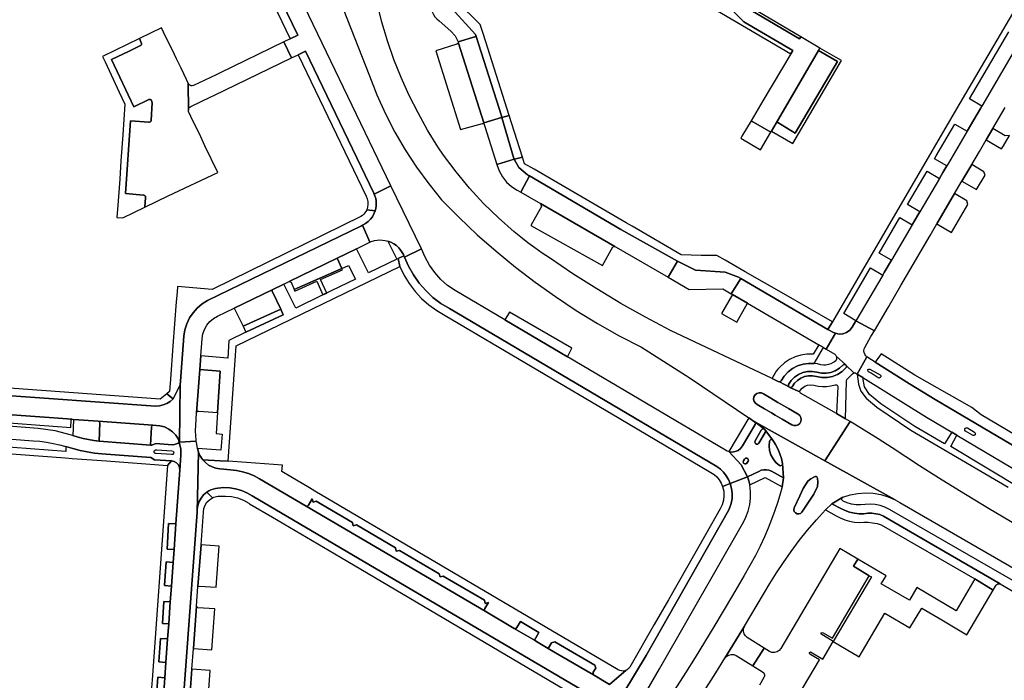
# Model space of a CAD drawing. Header units: metres. Extents: x 127325 to 135234, y 401140 to 409815.
# Tile 60 of 125: x 129772 to 130011, y 406998 to 407159. Entities that reach past the tile are written whole.
import ezdxf

# ---------------------------------------------------------------- set-up
doc = ezdxf.new("R2010")
doc.units = ezdxf.units.M
doc.layers.add('wegvakonderdelen', color=7, linetype='Continuous')

msp = doc.modelspace()

# ---------------------------------------------------------------- linework, layer by layer
at = {"layer": 'wegvakonderdelen'}
for points in [[(129947.59, 407158.2), (129945.07, 407160.67), (129936.41, 407165.52), (129935.85, 407165.93), (129935.36, 407166.42), (129934.95, 407166.98), (129934.63, 407167.6), (129934.41, 407168.26), (129922.98, 407204.48), (129921.6, 407203.89), (129931.46, 407172.58), (129926.95, 407171.11), (129927.31, 407169.98), (129927.65, 407168.92), (129958.99, 407150.46), (129959.46, 407151.25), (129947.59, 407158.2)], [(129819.62, 407193.1), (129819.46, 407193.27), (129819.24, 407193.35), (129818.93, 407193.3), (129817.47, 407192.6), (129818.42, 407190.71), (129821.64, 407186.66), (129822.93, 407183.97), (129837.32, 407154.07), (129839.13, 407154.94), (129824.73, 407184.77), (129819.62, 407193.1)], [(129837.32, 407154.07), (129835.77, 407153.32), (129837.64, 407149.43), (129839.2, 407150.18), (129841.01, 407151.05), (129857.66, 407116.55), (129857.74, 407116.35), (129861.8, 407118.37), (129845.11, 407152.98), (129828.85, 407186.72), (129824.73, 407184.77), (129839.13, 407154.94), (129837.32, 407154.07)], [(129875.45, 407164.17), (129875.39, 407164.15), (129871.09, 407162.66), (129871.52, 407161.29), (129871.78, 407160.63), (129872.11, 407160.01), (129872.5, 407159.43), (129872.96, 407158.89), (129873.48, 407158.41), (129876.36, 407155.91), (129877.39, 407154.76), (129877.94, 407153.68), (129878.1, 407153.37), (129882.45, 407154.62), (129882.5, 407154.64), (129882.35, 407155.1), (129876.63, 407161.42), (129875.48, 407164.1), (129875.45, 407164.17)], [(129949.28, 407161.03), (129947.89, 407161.86), (129945.07, 407160.67), (129947.59, 407158.2), (129959.46, 407151.25), (129958.99, 407150.46), (129952.21, 407139), (129949.34, 407134.15), (129954.11, 407131.37), (129954.28, 407131.66), (129955.41, 407133.6), (129965.71, 407151.21), (129966.07, 407151.81), (129961.42, 407154.57), (129961.11, 407154.06), (129949.28, 407161.03)], [(129949.59, 407161.55), (129949.28, 407161.03), (129961.11, 407154.06), (129961.42, 407154.57), (129949.59, 407161.55)], [(129810.76, 407146.94), (129809.68, 407149.18), (129809.16, 407150.26), (129806.54, 407155.67), (129806.01, 407156.76), (129800.63, 407154.12), (129801.13, 407152.97), (129801.17, 407152.84), (129801.16, 407152.71), (129801.11, 407152.59), (129801.03, 407152.48), (129800.92, 407152.41), (129798.17, 407151.1), (129793.83, 407149.03), (129799.26, 407137.56), (129802.95, 407139.31), (129803.09, 407139.35), (129803.23, 407139.35), (129803.37, 407139.3), (129803.48, 407139.21), (129803.56, 407139.09), (129803.76, 407138.54), (129803.5, 407134.28), (129803.47, 407134.13), (129803.39, 407134), (129803.27, 407133.89), (129803.12, 407133.83), (129802.97, 407133.82), (129798.52, 407134.13), (129797.23, 407116.45), (129801.68, 407116.08), (129801.84, 407116.04), (129801.98, 407115.95), (129802.09, 407115.83), (129802.15, 407115.67), (129802.16, 407115.51), (129801.95, 407113.14), (129807.67, 407115.93), (129819.72, 407121.58), (129816.57, 407128.08), (129815.54, 407130.23), (129813.12, 407135.22), (129812.63, 407136.27), (129812.6, 407136.36), (129812.57, 407136.46), (129812.55, 407136.55), (129812.54, 407136.65), (129812.54, 407136.75), (129812.51, 407143.27), (129812.08, 407144.18), (129810.76, 407146.94)], [(129802.16, 407115.51), (129802.15, 407115.67), (129802.09, 407115.83), (129801.98, 407115.95), (129801.84, 407116.04), (129801.68, 407116.08), (129797.23, 407116.45), (129798.52, 407134.13), (129802.97, 407133.82), (129803.12, 407133.83), (129803.27, 407133.89), (129803.39, 407134), (129803.47, 407134.13), (129803.5, 407134.28), (129803.76, 407138.54), (129803.56, 407139.09), (129803.48, 407139.21), (129803.37, 407139.3), (129803.23, 407139.35), (129803.09, 407139.35), (129802.95, 407139.31), (129799.26, 407137.56), (129793.83, 407149.03), (129798.17, 407151.1), (129800.92, 407152.41), (129801.03, 407152.48), (129801.11, 407152.59), (129801.16, 407152.71), (129801.17, 407152.84), (129801.13, 407152.97), (129800.63, 407154.12), (129791.65, 407149.8), (129792.33, 407148.46), (129795.76, 407141.09), (129797.14, 407138.2), (129796.62, 407130.73), (129796.16, 407124.42), (129795.85, 407119.97), (129795.37, 407113.64), (129795.15, 407110.66), (129796.65, 407110.56), (129801.95, 407113.14), (129802.16, 407115.51)], [(129882.5, 407154.64), (129882.45, 407154.62), (129878.1, 407153.37), (129878.21, 407153.02), (129884.34, 407133.65), (129888.67, 407134.92), (129888.77, 407134.95), (129888.65, 407135.39), (129882.5, 407154.64)], [(129837.64, 407149.43), (129835.77, 407153.32), (129820.12, 407145.75), (129819.31, 407145.35), (129813.82, 407142.7), (129813.51, 407142.64), (129813.2, 407142.68), (129812.91, 407142.8), (129812.68, 407143.01), (129812.51, 407143.27), (129812.54, 407136.75), (129812.58, 407136.96), (129812.65, 407137.17), (129812.78, 407137.35), (129812.93, 407137.5), (129813.12, 407137.62), (129817.98, 407139.96), (129818.7, 407140.31), (129837.64, 407149.43)], [(129878.21, 407153.02), (129877.84, 407152.73), (129872.67, 407151.15), (129878.72, 407132.02), (129884.01, 407133.53), (129884.4, 407133.46), (129884.34, 407133.65), (129878.21, 407153.02)], [(129966.07, 407151.81), (129965.71, 407151.21), (129970.33, 407148.56), (129960.09, 407131.13), (129955.82, 407133.73), (129955.41, 407133.6), (129954.28, 407131.66), (129959.45, 407128.62), (129971.32, 407148.81), (129970.01, 407149.55), (129966.07, 407151.81)], [(129841.01, 407151.05), (129839.2, 407150.18), (129855.75, 407115.82), (129856.02, 407115.19), (129856.17, 407114.53), (129856.2, 407113.85), (129856.11, 407113.18), (129855.9, 407112.53), (129857.95, 407112.25), (129858.11, 407112.85), (129858.2, 407113.46), (129858.23, 407114.08), (129858.19, 407114.69), (129858.09, 407115.3), (129857.91, 407115.94), (129857.74, 407116.35), (129857.66, 407116.55), (129841.01, 407151.05)], [(129965.71, 407151.21), (129955.41, 407133.6), (129955.82, 407133.73), (129960.09, 407131.13), (129970.33, 407148.56), (129965.71, 407151.21)], [(129888.77, 407134.95), (129888.67, 407134.92), (129884.34, 407133.65), (129884.4, 407133.46), (129884.63, 407132.74), (129887.54, 407123.54), (129891.74, 407124.83), (129891.65, 407124.97), (129888.77, 407134.95)], [(129890.54, 407135.47), (129888.77, 407134.95), (129891.65, 407124.97), (129891.74, 407124.83), (129891.84, 407124.86), (129893.76, 407125.35), (129890.54, 407135.47)], [(129954.11, 407131.37), (129949.34, 407134.15), (129947.06, 407130.42), (129946.82, 407129.89), (129951.61, 407127.1), (129954.11, 407131.37)], [(130012.13, 407130.6), (130011.13, 407130.52), (130008.1, 407132.28), (130006.49, 407129.54), (130010.25, 407127.33), (130010.68, 407128.03), (130012.13, 407130.6)], [(129896.58, 407122.38), (129894.28, 407123.72), (129893.76, 407125.35), (129891.84, 407124.86), (129891.74, 407124.83), (129892.88, 407122.8), (129894.98, 407121.05), (129895.51, 407120.74), (129917.69, 407107.72), (129931.48, 407100.03), (129935.81, 407097.82), (129943, 407097.38), (129946.26, 407096.12), (129946.83, 407095.8), (129968.03, 407083.48), (129969.1, 407085.29), (129957.3, 407092.09), (129947.92, 407097.49), (129943.01, 407100.32), (129941.02, 407101.46), (129937.19, 407101.4), (129932.36, 407101.61), (129920.41, 407108.55), (129919, 407109.37), (129896.58, 407122.38)], [(129891.74, 407124.83), (129887.54, 407123.54), (129888.09, 407121.99), (129888.88, 407120.56), (129889.9, 407119.27), (129891.12, 407118.17), (129892.51, 407117.29), (129893.39, 407116.78), (129895.51, 407120.74), (129894.98, 407121.05), (129892.88, 407122.8), (129891.74, 407124.83)], [(130002.96, 407123.51), (130000.6, 407119.49), (130004.13, 407117.42), (130006.28, 407120.91), (130005.9, 407121.78), (130002.96, 407123.51)], [(129895.51, 407120.74), (129893.39, 407116.78), (129897.54, 407114.39), (129898.11, 407114.06), (129916.25, 407103.6), (129916.55, 407103.42), (129929.17, 407096.14), (129931.48, 407100.03), (129917.69, 407107.72), (129895.51, 407120.74)], [(129861.8, 407118.37), (129857.74, 407116.35), (129857.91, 407115.94), (129858.09, 407115.3), (129858.19, 407114.69), (129858.23, 407114.08), (129858.2, 407113.46), (129858.11, 407112.85), (129857.95, 407112.25), (129857.67, 407111.53), (129857.28, 407110.84), (129856.81, 407110.22), (129856.26, 407109.66), (129855.64, 407109.19), (129854.88, 407108.77), (129856.63, 407104.62), (129857.02, 407104.81), (129857.81, 407105.04), (129858.45, 407105.15), (129859.1, 407105.2), (129859.74, 407105.17), (129860.39, 407105.08), (129861.02, 407104.92), (129861.77, 407104.64), (129862.47, 407104.27), (129863.13, 407103.81), (129863.72, 407103.27), (129864.23, 407102.66), (129864.56, 407102.18), (129864.84, 407101.66), (129864.96, 407101.35), (129865.08, 407101.03), (129869.2, 407103.03), (129861.8, 407118.37)], [(129998.82, 407116.46), (129994.51, 407109.12), (129998.09, 407107.02), (130002.03, 407113.8), (130001.78, 407114.72), (129998.82, 407116.46)], [(129898.11, 407114.06), (129898.38, 407113.36), (129895.8, 407108.7), (129913.18, 407098.97), (129915.74, 407103.53), (129916.25, 407103.6), (129898.11, 407114.06)], [(129854.88, 407108.77), (129855.64, 407109.19), (129856.26, 407109.66), (129856.81, 407110.22), (129857.28, 407110.84), (129857.67, 407111.53), (129857.95, 407112.25), (129855.9, 407112.53), (129855.7, 407112.14), (129855.46, 407111.77), (129855.18, 407111.44), (129854.86, 407111.13), (129854.51, 407110.87), (129818.35, 407093.17), (129809.91, 407093.9), (129809.83, 407092.48), (129809.59, 407090.16), (129808.78, 407079.47), (129808.18, 407071.37), (129807.96, 407068.37), (129807.29, 407067.81), (129808.86, 407066.58), (129810.57, 407070), (129810.64, 407070.87), (129811.41, 407081.86), (129811.67, 407083.38), (129812.14, 407084.85), (129812.81, 407086.24), (129813.68, 407087.52), (129814.71, 407088.66), (129815.89, 407089.65), (129817.21, 407090.46), (129854.62, 407108.63), (129854.88, 407108.77)], [(129848.7, 407100.76), (129850.88, 407101.82), (129853.39, 407103.04), (129856.63, 407104.62), (129854.88, 407108.77), (129854.62, 407108.63), (129817.21, 407090.46), (129815.89, 407089.65), (129814.71, 407088.66), (129813.68, 407087.52), (129812.81, 407086.24), (129812.14, 407084.85), (129811.67, 407083.38), (129811.41, 407081.86), (129810.64, 407070.87), (129810.57, 407070), (129810.49, 407063.06), (129810.41, 407056.09), (129814.47, 407056.31), (129814.43, 407056.62), (129814.34, 407057.62), (129814.29, 407058.88), (129814.33, 407060.15), (129814.55, 407063.22), (129815.33, 407073.7), (129815.57, 407077.01), (129815.88, 407081.21), (129816.05, 407082.36), (129816.43, 407083.45), (129817, 407084.46), (129817.75, 407085.35), (129818.65, 407086.08), (129819.67, 407086.64), (129823.71, 407088.61), (129832.93, 407093.09), (129835.77, 407094.47), (129837.08, 407095.11), (129848.7, 407100.76)], [(129853.39, 407103.04), (129850.88, 407101.82), (129848.7, 407100.76), (129849.83, 407098.28), (129851.51, 407099.03), (129853.14, 407095.65), (129845.25, 407091.83), (129845.14, 407091.78), (129845.07, 407091.75), (129838.64, 407088.64), (129835.77, 407094.47), (129832.93, 407093.09), (129832.92, 407092.73), (129834.99, 407088.37), (129835.6, 407087.01), (129826.54, 407082.8), (129822.4, 407080.8), (129822.14, 407076.49), (129815.57, 407077.01), (129815.33, 407073.7), (129820.25, 407073.3), (129819.65, 407063.27), (129819.31, 407058.13), (129820.73, 407057.98), (129820.47, 407054.08), (129814.8, 407054.5), (129815.02, 407053.65), (129815.17, 407053.25), (129815.35, 407052.86), (129815.56, 407052.48), (129815.79, 407052.12), (129816.05, 407051.78), (129820.3, 407051.54), (129822.19, 407051.41), (129824.2, 407079.44), (129863.99, 407098.73), (129863.53, 407100.66), (129864.96, 407101.35), (129864.84, 407101.66), (129864.56, 407102.18), (129864.23, 407102.66), (129863.72, 407103.27), (129863.13, 407103.81), (129862.47, 407104.27), (129861.77, 407104.64), (129861.02, 407104.92), (129863.21, 407100.51), (129856.33, 407097.18), (129853.39, 407103.04)], [(129904.67, 407076.82), (129889.48, 407085.79), (129877.4, 407092.93), (129875.57, 407094.17), (129873.91, 407095.62), (129872.43, 407097.27), (129871.18, 407099.09), (129870.15, 407101.05), (129869.2, 407103.03), (129865.08, 407101.03), (129866.05, 407098.8), (129867.24, 407096.69), (129868.64, 407094.71), (129870.24, 407092.89), (129872.01, 407091.24), (129873.95, 407089.79), (129876.04, 407088.54), (129941.01, 407050.15), (129941.87, 407049.5), (129942.64, 407048.75), (129943.3, 407047.91), (129943.86, 407046.99), (129944.28, 407046), (129948.5, 407047.66), (129946.95, 407050.56), (129943.92, 407053.77), (129943.53, 407053.9), (129943.15, 407054.09), (129904.67, 407076.82)], [(129837.08, 407095.11), (129837.55, 407094.95), (129838.3, 407093.12), (129843.6, 407095.49), (129849.83, 407098.28), (129848.7, 407100.76), (129837.08, 407095.11)], [(129876.04, 407088.54), (129873.95, 407089.79), (129872.01, 407091.24), (129870.24, 407092.89), (129868.64, 407094.71), (129867.24, 407096.69), (129866.05, 407098.8), (129865.08, 407101.03), (129864.96, 407101.35), (129863.53, 407100.66), (129863.99, 407098.73), (129865.01, 407096.6), (129866.23, 407094.59), (129867.65, 407092.71), (129869.24, 407090.98), (129871, 407089.42), (129872.91, 407088.04), (129874.94, 407086.85), (129917.27, 407061.88), (129939.57, 407048.73), (129940.33, 407048.21), (129941, 407047.6), (129941.58, 407046.89), (129942.05, 407046.11), (129942.41, 407045.26), (129944.28, 407046), (129943.86, 407046.99), (129943.3, 407047.91), (129942.64, 407048.75), (129941.87, 407049.5), (129941.01, 407050.15), (129876.04, 407088.54)], [(129931.48, 407100.03), (129929.17, 407096.14), (129934.31, 407093.18), (129942.46, 407093.3), (129944.46, 407092.13), (129946.83, 407095.8), (129946.26, 407096.12), (129943, 407097.38), (129935.81, 407097.82), (129931.48, 407100.03)], [(129844.68, 407095.58), (129849.98, 407097.95), (129849.83, 407098.28), (129838.3, 407093.12), (129838.45, 407092.79), (129843.75, 407095.17), (129845.25, 407091.83), (129846.18, 407092.25), (129844.68, 407095.58)], [(129946.83, 407095.8), (129944.46, 407092.13), (129944.79, 407091.94), (129948.47, 407089.8), (129965.81, 407079.71), (129966.96, 407079.04), (129967.59, 407078.68), (129969.83, 407082.51), (129969.4, 407082.68), (129968.03, 407083.48), (129946.83, 407095.8)], [(129834.99, 407088.37), (129832.92, 407092.73), (129832.93, 407093.09), (129823.71, 407088.61), (129825.84, 407084.23), (129834.99, 407088.37)], [(129948.47, 407089.8), (129944.79, 407091.94), (129942.18, 407087.34), (129945.85, 407085.2), (129948.47, 407089.8)], [(129834.99, 407088.37), (129825.84, 407084.23), (129826.54, 407082.8), (129835.6, 407087.01), (129834.99, 407088.37)], [(129890.59, 407087.66), (129889.48, 407085.79), (129904.67, 407076.82), (129905.75, 407078.94), (129890.59, 407087.66)], [(129976.83, 407078.71), (129976.96, 407079.08), (129978.46, 407081.71), (129979.3, 407083.13), (129974.83, 407085.55), (129973.92, 407084), (129973.33, 407083.28), (129972.56, 407082.74), (129971.68, 407082.42), (129970.75, 407082.34), (129969.83, 407082.51), (129967.59, 407078.68), (129969.66, 407077.47), (129969.82, 407077.32), (129970.04, 407077), (129972.34, 407074.83), (129972.37, 407074.81), (129972.39, 407074.78), (129974.3, 407072.93), (129974.38, 407072.94), (129974.46, 407072.95), (129974.53, 407072.94), (129974.61, 407072.92), (129974.68, 407072.88), (129975.13, 407072.61), (129977.51, 407076.78), (129977.2, 407077.08), (129976.97, 407077.44), (129976.83, 407077.85), (129976.78, 407078.28), (129976.83, 407078.71)], [(129966.96, 407079.04), (129965.81, 407079.71), (129964.41, 407077.46), (129962.92, 407077.45), (129961.45, 407077.23), (129960.02, 407076.79), (129958.67, 407076.15), (129957.43, 407075.33), (129956.32, 407074.32), (129955.87, 407073.82), (129955.45, 407073.29), (129955.07, 407072.72), (129954.73, 407072.14), (129954.43, 407071.53), (129955.89, 407070.82), (129956.25, 407070.74), (129956.46, 407070.82), (129956.62, 407070.98), (129957.39, 407072.12), (129958.33, 407073.12), (129959.43, 407073.94), (129960.65, 407074.58), (129961.96, 407074.99), (129963.32, 407075.19), (129964.69, 407075.16), (129966.96, 407079.04)], [(129971.66, 407074.8), (129971.78, 407074.89), (129971.92, 407074.94), (129972.07, 407074.95), (129972.22, 407074.91), (129972.34, 407074.83), (129970.04, 407077), (129970.13, 407076.61), (129970.09, 407076.21), (129969.92, 407075.84), (129969.64, 407075.56), (129969.27, 407075.39), (129968.73, 407075.1), (129968.14, 407074.9), (129967.53, 407074.8), (129966.91, 407074.79), (129966.3, 407074.88), (129965.5, 407075.06), (129964.69, 407075.16), (129963.32, 407075.19), (129961.96, 407074.99), (129960.65, 407074.58), (129959.43, 407073.94), (129958.33, 407073.12), (129957.39, 407072.12), (129956.62, 407070.98), (129956.46, 407070.82), (129956.25, 407070.74), (129958.65, 407069.42), (129958.53, 407069.52), (129958.44, 407069.65), (129958.4, 407069.8), (129958.4, 407069.95), (129958.44, 407070.1), (129959.08, 407071.05), (129959.9, 407071.87), (129960.85, 407072.52), (129961.9, 407072.98), (129963.02, 407073.23), (129964.17, 407073.27), (129965.31, 407073.09), (129966.44, 407072.86), (129967.59, 407072.84), (129968.73, 407073.03), (129969.81, 407073.43), (129970.8, 407074.03), (129971.66, 407074.8)], [(129815.33, 407073.7), (129814.55, 407063.22), (129814.6, 407063.37), (129814.69, 407063.49), (129814.81, 407063.58), (129814.96, 407063.62), (129815.11, 407063.61), (129819.65, 407063.27), (129820.25, 407073.3), (129815.33, 407073.7)], [(129972.4, 407074.1), (129972.48, 407074.22), (129972.52, 407074.37), (129972.52, 407074.52), (129972.48, 407074.66), (129972.39, 407074.78), (129972.37, 407074.81), (129972.34, 407074.83), (129972.22, 407074.91), (129972.07, 407074.95), (129971.92, 407074.94), (129971.78, 407074.89), (129971.66, 407074.8), (129970.8, 407074.03), (129969.81, 407073.43), (129968.73, 407073.03), (129967.59, 407072.84), (129966.44, 407072.86), (129965.31, 407073.09), (129964.17, 407073.27), (129963.02, 407073.23), (129961.9, 407072.98), (129960.85, 407072.52), (129959.9, 407071.87), (129959.08, 407071.05), (129958.44, 407070.1), (129958.4, 407069.95), (129958.4, 407069.8), (129958.44, 407069.65), (129958.53, 407069.52), (129958.65, 407069.42), (129958.79, 407069.35), (129958.92, 407069.33), (129959.04, 407069.35), (129959.16, 407069.39), (129959.27, 407069.45), (129959.36, 407069.54), (129959.9, 407070.37), (129960.6, 407071.07), (129961.41, 407071.63), (129962.32, 407072.01), (129963.29, 407072.2), (129964.28, 407072.2), (129965.25, 407072.01), (129966.54, 407071.78), (129967.84, 407071.78), (129969.12, 407072.03), (129970.34, 407072.51), (129971.44, 407073.21), (129972.4, 407074.1)], [(129974, 407072.68), (129974.3, 407072.93), (129972.39, 407074.78), (129972.48, 407074.66), (129972.52, 407074.52), (129972.52, 407074.37), (129972.48, 407074.22), (129972.4, 407074.1), (129971.44, 407073.21), (129970.34, 407072.51), (129969.12, 407072.03), (129967.84, 407071.78), (129966.54, 407071.78), (129965.25, 407072.01), (129964.28, 407072.2), (129963.29, 407072.2), (129962.32, 407072.01), (129961.41, 407071.63), (129960.6, 407071.07), (129959.9, 407070.37), (129959.36, 407069.54), (129959.27, 407069.45), (129959.16, 407069.39), (129959.04, 407069.35), (129958.92, 407069.33), (129958.79, 407069.35), (129961.17, 407068.32), (129961.27, 407068.65), (129961.76, 407069.22), (129962.38, 407069.66), (129963.09, 407069.93), (129963.84, 407070.02), (129964.6, 407069.93), (129965.62, 407069.7), (129966.66, 407069.59), (129967.71, 407069.59), (129968.75, 407069.72), (129969.77, 407069.96), (129969.93, 407070), (129970.09, 407069.97), (129970.23, 407069.89), (129970.34, 407069.78), (129970.4, 407069.63), (129970.14, 407062.99), (129972.27, 407061.73), (129972.56, 407070.9), (129972.64, 407071.28), (129974, 407072.68)], [(129980.2, 407071.69), (129978.51, 407072.79), (129977.87, 407073.17), (129977.68, 407073.44), (129977.7, 407073.68), (129977.94, 407073.84), (129978.24, 407073.8), (129980.68, 407072.46), (129980.85, 407072.25), (129980.86, 407071.97), (129980.72, 407071.74), (129980.47, 407071.63), (129980.2, 407071.69)], [(129952.35, 407067.78), (129954.13, 407066.74), (129955.84, 407065.72), (129956.71, 407065.22), (129958.45, 407064.22), (129960.8, 407062.87), (129961.19, 407062.53), (129961.44, 407062.08), (129961.53, 407061.57), (129961.43, 407061.06), (129961.17, 407060.62), (129960.77, 407060.29), (129960.28, 407060.12), (129959.76, 407060.12), (129959.28, 407060.3), (129956.9, 407061.66), (129955.2, 407062.66), (129954.33, 407063.16), (129952.63, 407064.14), (129950.84, 407065.19), (129950.37, 407065.51), (129950.06, 407065.97), (129949.93, 407066.52), (129950.02, 407067.08), (129950.3, 407067.56), (129950.74, 407067.91), (129951.28, 407068.08), (129951.84, 407068.03), (129952.35, 407067.78)], [(129958.45, 407064.22), (129956.71, 407065.22), (129955.84, 407065.72), (129954.13, 407066.74), (129952.35, 407067.78), (129951.84, 407068.03), (129951.28, 407068.08), (129950.74, 407067.91), (129950.3, 407067.56), (129950.02, 407067.08), (129949.93, 407066.52), (129950.06, 407065.97), (129950.37, 407065.51), (129950.84, 407065.19), (129952.63, 407064.14), (129954.33, 407063.16), (129955.2, 407062.66), (129956.9, 407061.66), (129959.28, 407060.3), (129959.76, 407060.12), (129960.28, 407060.12), (129960.77, 407060.29), (129961.17, 407060.62), (129961.43, 407061.06), (129961.53, 407061.57), (129961.44, 407062.08), (129961.19, 407062.53), (129960.8, 407062.87), (129958.45, 407064.22)], [(129784.28, 407061.62), (129766.27, 407062.96), (129766.47, 407062.72), (129766.45, 407061.01), (129766.69, 407060.89), (129783.98, 407059.63), (129784.09, 407061.45), (129784.28, 407061.62)], [(129790.64, 407061.15), (129784.62, 407061.6), (129784.54, 407059.57), (129784.46, 407057.68), (129785.72, 407057.29), (129786.98, 407056.96), (129788.27, 407056.68), (129789.56, 407056.46), (129790.86, 407056.3), (129791.03, 407060.77), (129790.85, 407061.08), (129790.64, 407061.15)], [(129803.62, 407059.71), (129803.62, 407059.82), (129803.66, 407059.93), (129803.71, 407060.02), (129803.79, 407060.1), (129803.89, 407060.16), (129790.64, 407061.15), (129790.85, 407061.08), (129791.03, 407060.77), (129790.86, 407056.3), (129803.33, 407055.36), (129803.62, 407059.71)], [(129950.31, 407060.33), (129950.36, 407060.46), (129950.38, 407060.6), (129950.36, 407060.74), (129950.3, 407060.87), (129950.22, 407060.98), (129950.18, 407061.01), (129948.77, 407061.97), (129943.92, 407053.77), (129944.69, 407053.67), (129945.47, 407053.77), (129946.19, 407054.06), (129946.8, 407054.54), (129947.28, 407055.15), (129950.31, 407060.33)], [(129953.83, 407056.29), (129953.9, 407056.49), (129954.05, 407056.63), (129954.25, 407056.7), (129954.46, 407056.68), (129954.64, 407056.58), (129952.83, 407058.92), (129952.85, 407058.81), (129952.85, 407058.7), (129952.83, 407058.6), (129952.78, 407058.5), (129952.72, 407058.41), (129951.2, 407055.8), (129950.95, 407055.61), (129950.64, 407055.6), (129950.37, 407055.77), (129950.25, 407056.05), (129950.31, 407056.36), (129951.82, 407058.96), (129951.92, 407059.12), (129952.06, 407059.24), (129952.24, 407059.3), (129952.42, 407059.29), (129952.6, 407059.23), (129950.24, 407060.97), (129950.22, 407060.98), (129950.3, 407060.87), (129950.36, 407060.74), (129950.38, 407060.6), (129950.36, 407060.46), (129950.31, 407060.33), (129947.28, 407055.15), (129946.8, 407054.54), (129946.19, 407054.06), (129945.47, 407053.77), (129944.69, 407053.67), (129943.92, 407053.77), (129946.95, 407050.56), (129948.5, 407047.66), (129951.2, 407048.97), (129951.79, 407049.22), (129952.41, 407049.35), (129953.05, 407049.36), (129953.68, 407049.24), (129954.27, 407049.01), (129957.22, 407047.37), (129957, 407050.84), (129956.95, 407050.64), (129956.82, 407050.47), (129956.63, 407050.37), (129956.42, 407050.35), (129956.22, 407050.42), (129955.37, 407051.14), (129954.67, 407052.01), (129954.15, 407053), (129953.83, 407054.07), (129953.72, 407055.18), (129953.83, 407056.29)], [(129805.6, 407060.04), (129803.89, 407060.16), (129803.79, 407060.1), (129803.71, 407060.02), (129803.66, 407059.93), (129803.62, 407059.82), (129803.62, 407059.71), (129803.33, 407055.36), (129803.7, 407055.33), (129804.6, 407055.73), (129808.58, 407055.43), (129809.14, 407055.46), (129809.68, 407055.62), (129810.06, 407055.82), (129810.28, 407055.99), (129810.11, 407056.76), (129809.49, 407057.73), (129808.7, 407058.57), (129807.76, 407059.25), (129806.72, 407059.75), (129805.6, 407060.04)], [(129952.72, 407058.41), (129952.78, 407058.5), (129952.83, 407058.6), (129952.85, 407058.7), (129952.85, 407058.81), (129952.83, 407058.92), (129952.6, 407059.23), (129952.42, 407059.29), (129952.24, 407059.3), (129952.06, 407059.24), (129951.92, 407059.12), (129951.82, 407058.96), (129950.31, 407056.36), (129950.25, 407056.05), (129950.37, 407055.77), (129950.64, 407055.6), (129950.95, 407055.61), (129951.2, 407055.8), (129952.72, 407058.41)], [(130003.2, 407057.73), (130001.45, 407058.75), (130001.28, 407058.97), (130001.27, 407059.24), (130001.41, 407059.47), (130001.66, 407059.57), (130001.93, 407059.51), (130003.64, 407058.49), (130003.76, 407058.39), (130003.83, 407058.27), (130003.86, 407058.12), (130003.84, 407057.97), (130003.77, 407057.84), (130003.68, 407057.75), (130003.57, 407057.69), (130003.44, 407057.67), (130003.32, 407057.68), (130003.2, 407057.73)], [(129954.64, 407056.58), (129954.46, 407056.68), (129954.25, 407056.7), (129954.05, 407056.63), (129953.9, 407056.49), (129953.83, 407056.29), (129953.72, 407055.18), (129953.83, 407054.07), (129954.15, 407053), (129954.67, 407052.01), (129955.37, 407051.14), (129956.22, 407050.42), (129956.42, 407050.35), (129956.63, 407050.37), (129956.82, 407050.47), (129956.95, 407050.64), (129957, 407050.84), (129956.72, 407052.06), (129956.34, 407053.25), (129955.86, 407054.41), (129955.3, 407055.52), (129954.64, 407056.58)], [(129791.5, 407053.21), (129789.73, 407053.42), (129787.97, 407053.7), (129786.23, 407054.06), (129784.5, 407054.5), (129782.79, 407055.01), (129782.74, 407053.76), (129756.89, 407055.71), (129758.68, 407054), (129782.6, 407052.25), (129784.31, 407052.12), (129792.64, 407051.51), (129807.51, 407050.42), (129808.44, 407051.51), (129804.3, 407051.79), (129803.46, 407052.31), (129791.5, 407053.21)], [(129808.44, 407053.03), (129804.76, 407053.3), (129804.48, 407053.34), (129804.27, 407053.53), (129804.21, 407053.81), (129804.32, 407054.07), (129804.56, 407054.22), (129804.85, 407054.2), (129808.54, 407053.94), (129808.84, 407053.85), (129809.01, 407053.59), (129808.97, 407053.27), (129808.75, 407053.06), (129808.44, 407053.03)], [(129843.3, 407044.19), (129842.03, 407044.94), (129837.42, 407047.64), (129835.28, 407048.9), (129835.4, 407050.46), (129826.67, 407051.09), (129822.19, 407051.41), (129820.3, 407051.54), (129816.05, 407051.78), (129816.71, 407051.09), (129817.48, 407050.51), (129818.32, 407050.06), (129819.23, 407049.75), (129820.17, 407049.59), (129822.77, 407049.38), (129824.26, 407049.2), (129825.72, 407048.88), (129827.16, 407048.44), (129828.54, 407047.87), (129829.87, 407047.18), (129841.16, 407040.55), (129841.29, 407040.52), (129841.43, 407040.53), (129841.55, 407040.57), (129841.67, 407040.64), (129841.77, 407040.73), (129842.64, 407042.28), (129842.86, 407041.51), (129843.6, 407041.72), (129852.44, 407036.52), (129852.64, 407035.74), (129853.41, 407035.94), (129862.9, 407030.36), (129863.1, 407029.58), (129863.88, 407029.78), (129873.54, 407024.1), (129873.74, 407023.33), (129874.52, 407023.53), (129884.51, 407017.64), (129884.72, 407016.87), (129885.49, 407017.07), (129884.59, 407015.64), (129884.53, 407015.51), (129884.51, 407015.37), (129884.52, 407015.23), (129884.58, 407015.1), (129884.67, 407014.98), (129891.78, 407010.81), (129891.91, 407010.77), (129892.05, 407010.77), (129892.17, 407010.82), (129892.28, 407010.9), (129892.36, 407011.01), (129893.26, 407012.45), (129897.78, 407009.8), (129896.67, 407007.93), (129897.55, 407007.41), (129900.03, 407005.96), (129900.84, 407007.31), (129901.62, 407007.55), (129903.01, 407006.73), (129911.33, 407001.85), (129911.57, 407001.18), (129910.94, 407000.18), (129910.92, 406999.83), (129911.02, 406999.5), (129914.92, 406997.21), (129919, 407000.65), (129918.61, 407000.52), (129918.21, 407000.46), (129917.8, 407000.49), (129917.41, 407000.59), (129917.04, 407000.77), (129843.3, 407044.19)], [(129948.59, 407051.41), (129948.34, 407050.99), (129948.09, 407050.8), (129947.78, 407050.79), (129947.53, 407050.96), (129947.41, 407051.25), (129947.49, 407051.55), (129947.73, 407051.97), (129947.98, 407052.17), (129948.29, 407052.19), (129948.56, 407052.01), (129948.67, 407051.72), (129948.59, 407051.41)], [(129947.73, 407051.97), (129947.49, 407051.55), (129947.41, 407051.25), (129947.53, 407050.96), (129947.78, 407050.79), (129948.09, 407050.8), (129948.34, 407050.99), (129948.59, 407051.41), (129948.67, 407051.72), (129948.56, 407052.01), (129948.29, 407052.19), (129947.98, 407052.17), (129947.73, 407051.97)], [(129954.27, 407049.01), (129953.68, 407049.24), (129953.05, 407049.36), (129952.41, 407049.35), (129951.79, 407049.22), (129951.2, 407048.97), (129948.5, 407047.66), (129948.8, 407046.68), (129949.02, 407045.68), (129952.72, 407047.5), (129956.93, 407045.24), (129957.22, 407047.37), (129954.27, 407049.01)], [(129964.57, 407043.4), (129963.45, 407041.73), (129961.67, 407039.08), (129961.35, 407038.77), (129960.94, 407038.63), (129960.5, 407038.66), (129960.11, 407038.87), (129959.85, 407039.23), (129959.75, 407039.66), (129959.84, 407040.09), (129961.18, 407043.04), (129962, 407044.84), (129963.1, 407046.58), (129963.88, 407047.19), (129964.76, 407047.68), (129964.94, 407047.73), (129965.12, 407047.72), (129965.29, 407047.63), (129965.4, 407047.49), (129965.46, 407047.31), (129965.55, 407046.33), (129965.45, 407045.27), (129964.57, 407043.4)], [(129964.57, 407043.4), (129965.45, 407045.27), (129965.55, 407046.33), (129965.46, 407047.31), (129965.4, 407047.49), (129965.29, 407047.63), (129965.12, 407047.72), (129964.94, 407047.73), (129964.76, 407047.68), (129963.88, 407047.19), (129963.1, 407046.58), (129962, 407044.84), (129961.18, 407043.04), (129959.84, 407040.09), (129959.75, 407039.66), (129959.85, 407039.23), (129960.11, 407038.87), (129960.5, 407038.66), (129960.94, 407038.63), (129961.35, 407038.77), (129961.67, 407039.08), (129963.45, 407041.73), (129964.57, 407043.4)], [(129863.88, 407029.78), (129863.1, 407029.58), (129862.9, 407030.36), (129853.41, 407035.94), (129852.64, 407035.74), (129852.44, 407036.52), (129843.6, 407041.72), (129842.86, 407041.51), (129842.64, 407042.28), (129841.77, 407040.73), (129841.67, 407040.64), (129841.55, 407040.57), (129841.43, 407040.53), (129841.29, 407040.52), (129841.16, 407040.55), (129884.67, 407014.98), (129884.58, 407015.1), (129884.52, 407015.23), (129884.51, 407015.37), (129884.53, 407015.51), (129884.59, 407015.64), (129885.49, 407017.07), (129884.72, 407016.87), (129884.51, 407017.64), (129874.52, 407023.53), (129873.74, 407023.33), (129873.54, 407024.1), (129863.88, 407029.78)], [(129981.54, 407038.12), (129980.63, 407038.46), (129979.68, 407038.69), (129978.72, 407038.8), (129977.74, 407038.8), (129976.78, 407038.69), (129975.61, 407038.68), (129974.44, 407038.8), (129973.3, 407039.06), (129972.19, 407039.44), (129971.14, 407039.95), (129968.93, 407041.12), (129967.43, 407039.59), (129969.98, 407038.2), (129971.03, 407037.65), (129972.14, 407037.21), (129973.27, 407036.88), (129974.44, 407036.65), (129975.62, 407036.54), (129976.71, 407036.63), (129977.8, 407036.62), (129978.88, 407036.5), (129979.95, 407036.27), (129980.99, 407035.94), (130003.71, 407022.84), (130008.18, 407020.13), (130008.75, 407021.11), (130008.9, 407021.33), (130009.1, 407021.5), (130009.33, 407021.61), (130009.59, 407021.66), (130009.85, 407021.65), (129981.54, 407038.12)], [(129809.54, 407036.21), (129807.72, 407036.31), (129807.4, 407030.07), (129809.09, 407029.98), (129809.54, 407036.21)], [(129815.63, 407031.14), (129814.88, 407021.03), (129815.26, 407021.1), (129819.34, 407020.87), (129820.06, 407030.79), (129815.63, 407031.14)], [(129995.68, 407012.89), (130001.8, 407009.26), (130008.18, 407020.13), (130003.71, 407022.84), (129999.19, 407015.11), (129989.6, 407020.71), (129987.85, 407017.65), (129980.92, 407021.61), (129982.14, 407023.56), (129975.28, 407027.63), (129974.27, 407025.91), (129974.66, 407025.68), (129978.08, 407023.62), (129978.59, 407023.31), (129969.32, 407007.64), (129975.59, 407003.9), (129981.83, 407014.5), (129987.95, 407010.95), (129990.83, 407015.76), (129995.68, 407012.89)], [(129808.86, 407026.8), (129807.12, 407026.95), (129806.75, 407021.26), (129808.44, 407021.09), (129808.86, 407026.8)], [(129808.16, 407017.25), (129806.62, 407017.37), (129806.28, 407012.04), (129807.77, 407011.93), (129808.16, 407017.25)], [(129818.96, 407015.54), (129814.81, 407015.85), (129814.52, 407016.22), (129813.76, 407005.89), (129818.24, 407005.57), (129818.56, 407010.06), (129818.96, 407015.54)], [(129892.36, 407011.01), (129892.28, 407010.9), (129892.17, 407010.82), (129892.05, 407010.77), (129891.91, 407010.77), (129891.78, 407010.81), (129896.67, 407007.93), (129897.78, 407009.8), (129893.26, 407012.45), (129892.36, 407011.01)], [(129948.42, 407008.58), (129947.96, 407009), (129947.64, 407009.53), (129947.49, 407010.13), (129947.51, 407010.76), (129947.71, 407011.34), (129942.94, 407003.54), (129943.36, 407004.01), (129943.9, 407004.33), (129944.51, 407004.48), (129945.14, 407004.45), (129945.73, 407004.24), (129949.77, 407001.72), (129952.55, 407006.01), (129948.42, 407008.58)], [(129807.5, 407008.24), (129805.77, 407008.39), (129805.4, 407002.7), (129807.08, 407002.53), (129807.5, 407008.24)], [(129901.62, 407007.55), (129900.84, 407007.31), (129900.03, 407005.96), (129901.81, 407004.91), (129911.02, 406999.5), (129910.92, 406999.83), (129910.94, 407000.18), (129911.57, 407001.18), (129911.33, 407001.85), (129903.01, 407006.73), (129901.62, 407007.55)], [(129817.88, 407000.58), (129813.39, 407000.91), (129812.63, 406990.68), (129817.14, 406990.33), (129817.88, 407000.58)], [(129806.82, 406998.84), (129805.09, 406998.99), (129804.72, 406993.3), (129806.4, 406993.13), (129806.82, 406998.84)]]:
    msp.add_lwpolyline(points, close=True, dxfattribs=at)
for points in [[(129840.2, 407186.82), (129856.54, 407145.1), (129858.37, 407140.44), (129860.45, 407135.87), (129862.75, 407131.42), (129865.27, 407127.09), (129868.01, 407122.9), (129870.97, 407118.85), (129874.12, 407114.96), (129878.38, 407110.64), (129882.79, 407106.47), (129887.34, 407102.46), (129892.03, 407098.62), (129896.84, 407094.93), (129901.78, 407091.42), (129906.85, 407088.08), (129912.02, 407084.92), (129917.3, 407081.94), (129922.68, 407079.14), (129934.27, 407071.78), (129948.77, 407061.97), (129950.18, 407061.01), (129950.24, 407060.97), (129967.26, 407051.54), (129973.43, 407061.05), (129972.27, 407061.73), (129970.14, 407062.99), (129961.37, 407067.95), (129961.17, 407068.32), (129958.79, 407069.35), (129958.65, 407069.42), (129956.25, 407070.74), (129955.89, 407070.82), (129954.43, 407071.53), (129929.77, 407083.21), (129923.7, 407086.42), (129917.71, 407089.79), (129911.82, 407093.31), (129906.02, 407096.99), (129900.31, 407100.82), (129900.31, 407100.82), (129898.55, 407102.01), (129896.8, 407103.25), (129895.09, 407104.53), (129893.4, 407105.84), (129891.75, 407107.19), (129887.93, 407110.54), (129884.3, 407114.08), (129880.85, 407117.81), (129877.61, 407121.71), (129874.57, 407125.78), (129873.19, 407127.86), (129870.69, 407131.91), (129868.37, 407136.06), (129866.24, 407140.31), (129864.29, 407144.65), (129862.53, 407149.06), (129860.96, 407153.55), (129859.59, 407158.11), (129858.41, 407162.71)], [(130025.65, 407182.12), (129999.26, 407137.07), (129976.43, 407097.89), (129969.1, 407085.29), (129968.03, 407083.48), (129969.4, 407082.68), (129969.83, 407082.51), (129970.75, 407082.34), (129971.68, 407082.42), (129972.56, 407082.74), (129973.33, 407083.28), (129973.92, 407084), (129974.83, 407085.55), (129971.9, 407087.34), (129978.38, 407098.41), (129981.35, 407096.66), (129981.72, 407097.3), (129983.47, 407100.28), (129980.49, 407102.02), (129985.52, 407110.62), (129988.51, 407108.87), (129989.06, 407109.81), (129990.37, 407112.03), (129987.38, 407113.79), (129992.11, 407121.88), (129995.12, 407120.12), (129995.98, 407121.59), (129996.91, 407123.18), (129993.9, 407124.94), (129994.29, 407125.6), (129998.83, 407133.36), (130001.86, 407131.61), (130005.09, 407137.12), (130005.09, 407137.12), (130005.45, 407137.74), (130002.44, 407139.5), (130012.01, 407155.75)], [(129876.63, 407161.42), (129882.35, 407155.1), (129882.5, 407154.64), (129888.65, 407135.39), (129888.77, 407134.95), (129890.54, 407135.47), (129884.27, 407155.14), (129883.49, 407157.58), (129877.66, 407163.28)], [(130015.02, 407154.04), (130005.45, 407137.74), (130005.09, 407137.12), (130001.86, 407131.61), (129997.3, 407123.85), (129996.91, 407123.18), (129995.98, 407121.59), (129995.12, 407120.12), (129990.37, 407112.03), (129989.06, 407109.81), (129988.51, 407108.87), (129983.47, 407100.28), (129981.72, 407097.3), (129981.35, 407096.66), (129974.83, 407085.55), (129979.3, 407083.13), (129982.62, 407088.8), (129985.73, 407094.16), (129992.84, 407106.28), (129994.51, 407109.12), (129998.82, 407116.46), (130000.6, 407119.49), (130002.96, 407123.51), (130004.84, 407126.73), (130006.49, 407129.54), (130006.49, 407129.54), (130008.1, 407132.28), (130011.07, 407137.35)], [(130036.88, 407044), (130005.25, 407062.72), (130002.99, 407064.47), (129989.13, 407072.35), (129980.94, 407077.55), (129980.94, 407077.55), (129979.48, 407075.52), (129987.88, 407070.22), (129994.11, 407066.45), (130035.78, 407041.78)], [(130035.78, 407041.78), (129994.11, 407066.45), (129987.88, 407070.22), (129979.48, 407075.52), (129977.68, 407076.66), (129977.51, 407076.78), (129975.13, 407072.61), (129976.51, 407071.75), (129991.96, 407062.16), (129998.11, 407058.51), (129999.38, 407057.76), (130034.75, 407036.82)], [(130024.13, 407039.18), (129997.87, 407055.05), (129999.38, 407057.76), (129999.38, 407057.76), (129998.11, 407058.51), (129996.39, 407055.69), (129989.16, 407059.86), (129980.84, 407065.36), (129978.1, 407067.65), (129976.92, 407069.49), (129976.51, 407071.75), (129975.13, 407072.61), (129975.47, 407070.12), (129975.99, 407068.48), (129977.29, 407066.76), (129979.94, 407064.54), (129988.19, 407058.96), (130011.83, 407045.15)], [(129766.27, 407062.96), (129784.28, 407061.62), (129784.62, 407061.6), (129790.64, 407061.15), (129803.89, 407060.16), (129805.6, 407060.04), (129806.72, 407059.75), (129807.76, 407059.25), (129808.7, 407058.57), (129809.49, 407057.73), (129810.11, 407056.76), (129810.28, 407055.99), (129810.41, 407056.09), (129810.49, 407063.06), (129810.57, 407070), (129810.57, 407070), (129808.86, 407066.58), (129808.14, 407065.96), (129807.33, 407065.46), (129806.45, 407065.1), (129805.53, 407064.87), (129804.58, 407064.79), (129763.92, 407067.74)], [(129763.92, 407067.74), (129804.58, 407064.79), (129805.53, 407064.87), (129806.45, 407065.1), (129807.33, 407065.46), (129808.14, 407065.96), (129808.86, 407066.58), (129807.29, 407067.81), (129805.73, 407066.52), (129766.85, 407069.34)], [(129757.04, 407057.73), (129774.84, 407056.42), (129776.45, 407056.28), (129778.06, 407056.06), (129779.65, 407055.78), (129781.23, 407055.43), (129782.79, 407055.01), (129784.5, 407054.5), (129786.23, 407054.06), (129787.97, 407053.7), (129789.73, 407053.42), (129791.5, 407053.21), (129803.46, 407052.31), (129804.3, 407051.79), (129808.44, 407051.51), (129809.09, 407051.36), (129809.67, 407051.02), (129810.12, 407050.53), (129810.4, 407049.93), (129810.49, 407049.27), (129810.7, 407052.94), (129810.68, 407054.46), (129810.28, 407055.99), (129810.06, 407055.82), (129809.68, 407055.62), (129809.14, 407055.46), (129808.58, 407055.43), (129804.6, 407055.73), (129803.7, 407055.33), (129803.33, 407055.36), (129790.86, 407056.3), (129790.86, 407056.3), (129789.56, 407056.46), (129788.27, 407056.68), (129786.98, 407056.96), (129785.72, 407057.29), (129784.46, 407057.68), (129784.13, 407057.79), (129780.13, 407058.79), (129776.05, 407059.39), (129758.42, 407060.76)], [(129934.22, 406989.69), (129940.73, 406999.99), (129942.94, 407003.54), (129947.71, 407011.34), (129953.93, 407021.75), (129955.51, 407024.32), (129957.2, 407026.82), (129959.07, 407029.51), (129961.02, 407032.14), (129963.07, 407034.7), (129965.21, 407037.18), (129967.43, 407039.59), (129968.93, 407041.12), (129971.64, 407042.66), (129973.42, 407043.25), (129975.27, 407043.62), (129977.14, 407043.76), (129979.02, 407043.67), (129980.88, 407043.35), (129982.68, 407042.8), (129984.39, 407042.03), (129967.26, 407051.54), (129950.24, 407060.97), (129952.6, 407059.23), (129952.66, 407059.18), (129952.72, 407059.13), (129952.77, 407059.06), (129952.81, 407058.99), (129952.83, 407058.92), (129954.64, 407056.58), (129955.3, 407055.52), (129955.86, 407054.41), (129956.34, 407053.25), (129956.72, 407052.06), (129957, 407050.84), (129957.22, 407047.37), (129956.93, 407045.24), (129956.52, 407043.75), (129955.83, 407041.58), (129955.09, 407039.43), (129954.3, 407037.29), (129953.47, 407035.17), (129952.58, 407033.08), (129951.54, 407030.78), (129950.45, 407028.51), (129947.65, 407023.63), (129944.82, 407018.78), (129942.58, 407014.99), (129940.31, 407011.23), (129938.03, 407007.47), (129935.72, 407003.73), (129933.39, 407000), (129927.92, 406991.42)], [(130014.18, 407035.71), (130007.06, 407039.94), (129999.99, 407044.24), (129995.14, 407047.26), (129990.31, 407050.32), (129986.98, 407052.54), (129983.62, 407054.72), (129980.25, 407056.87), (129976.85, 407058.98), (129973.43, 407061.05), (129967.26, 407051.54), (129984.39, 407042.03), (129985.47, 407041.41), (130021.56, 407020.57)], [(129810.25, 406978.68), (129814.65, 407039.02), (129815.02, 407053.65), (129814.8, 407054.5), (129814.59, 407055.55), (129814.47, 407056.31), (129810.41, 407056.09), (129810.28, 407055.99), (129810.68, 407054.46), (129810.7, 407052.94), (129810.49, 407049.27), (129809.54, 407036.21), (129809.09, 407029.98), (129808.86, 407026.8), (129808.44, 407021.09), (129808.16, 407017.25), (129807.77, 407011.93), (129807.5, 407008.24), (129807.08, 407002.53), (129806.82, 406998.84), (129806.4, 406993.13)], [(129914.92, 406997.21), (129911.02, 406999.5), (129901.81, 407004.91), (129900.03, 407005.96), (129897.55, 407007.41), (129896.67, 407007.93), (129891.78, 407010.81), (129884.67, 407014.98), (129841.16, 407040.55), (129841.16, 407040.55), (129829.87, 407047.18), (129828.54, 407047.87), (129827.16, 407048.44), (129825.72, 407048.88), (129824.26, 407049.2), (129822.77, 407049.38), (129820.17, 407049.59), (129819.23, 407049.75), (129818.32, 407050.06), (129817.48, 407050.51), (129816.71, 407051.09), (129816.05, 407051.78), (129815.79, 407052.12), (129815.56, 407052.48), (129815.35, 407052.86), (129815.17, 407053.25), (129815.02, 407053.65), (129814.65, 407039.02), (129814.7, 407039.68), (129814.84, 407040.66), (129815.16, 407041.61), (129815.64, 407042.48), (129816.26, 407043.26), (129817.02, 407043.91), (129817.51, 407044.22), (129818.04, 407044.48), (129818.58, 407044.68), (129819.15, 407044.83), (129819.73, 407044.91), (129821.18, 407045.02), (129822.62, 407044.95), (129824.04, 407044.72), (129825.43, 407044.32), (129826.76, 407043.76), (129828.02, 407043.05), (129912.58, 406993.28)], [(129804.72, 406993.3), (129805.09, 406998.99), (129806.82, 406998.84), (129807.08, 407002.53), (129805.4, 407002.7), (129805.77, 407008.39), (129807.5, 407008.24), (129807.77, 407011.93), (129806.28, 407012.04), (129806.62, 407017.37), (129808.16, 407017.25), (129808.44, 407021.09), (129806.75, 407021.26), (129807.12, 407026.95), (129808.86, 407026.8), (129809.09, 407029.98), (129807.4, 407030.07), (129807.72, 407036.31), (129809.54, 407036.21), (129810.49, 407049.27), (129810.4, 407049.93), (129810.12, 407050.53), (129809.67, 407051.02), (129809.09, 407051.36), (129808.44, 407051.51), (129807.51, 407050.42), (129803.75, 406998.31), (129803.61, 406996.35)], [(129922.84, 406993.69), (129927.08, 407000.96), (129947.58, 407036.78), (129948.09, 407037.82), (129948.66, 407039.32), (129949.04, 407040.88), (129949.22, 407042.48), (129949.22, 407044.08), (129949.02, 407045.68), (129948.8, 407046.68), (129948.5, 407047.66), (129944.28, 407046), (129944.61, 407044.82), (129944.75, 407043.6), (129944.72, 407042.37), (129944.5, 407041.16), (129944.11, 407040), (129943.85, 407039.45), (129923.84, 407004.26), (129918.42, 406995.2)], [(129912.58, 406993.28), (129828.02, 407043.05), (129828.02, 407043.05), (129826.76, 407043.76), (129825.43, 407044.32), (129824.04, 407044.72), (129822.62, 407044.95), (129821.18, 407045.02), (129819.73, 407044.91), (129819.15, 407044.83), (129818.58, 407044.68), (129818.04, 407044.48), (129817.51, 407044.22), (129817.02, 407043.91), (129818.38, 407042.54), (129818.7, 407042.68), (129819.03, 407042.78), (129819.37, 407042.86), (129819.71, 407042.91), (129820.06, 407042.92), (129821.56, 407042.98), (129823.05, 407042.84), (129824.51, 407042.5), (129825.91, 407041.96), (129827.23, 407041.24), (129827.44, 407041.12), (129832.97, 407037.86), (129849.54, 407028.09), (129911.46, 406991.61)], [(129918.42, 406995.2), (129923.84, 407004.26), (129943.85, 407039.45), (129943.85, 407039.45), (129944.11, 407040), (129944.5, 407041.16), (129944.72, 407042.37), (129944.75, 407043.6), (129944.61, 407044.82), (129944.28, 407046), (129942.41, 407045.26), (129942.68, 407044.18), (129942.75, 407043.06), (129942.63, 407041.94), (129942.31, 407040.86), (129941.81, 407039.86), (129938.31, 407033.72), (129929.23, 407017.79), (129925.8, 407011.77), (129919.88, 407001.39), (129919.74, 407001.2), (129919.58, 407001.03), (129919.4, 407000.88), (129919.2, 407000.75), (129919, 407000.65), (129914.92, 406997.21)], [(129812.63, 406990.68), (129813.39, 407000.91), (129813.76, 407005.89), (129814.52, 407016.22), (129814.88, 407021.03), (129815.63, 407031.14), (129816.22, 407039.08), (129816.31, 407039.94), (129816.6, 407040.75), (129817.05, 407041.48), (129817.66, 407042.08), (129818.38, 407042.54), (129817.02, 407043.91), (129816.26, 407043.26), (129815.64, 407042.48), (129815.16, 407041.61), (129814.84, 407040.66), (129814.7, 407039.68), (129814.65, 407039.02), (129810.25, 406978.68)], [(130016.19, 407020.58), (129982.96, 407039.73), (129981.86, 407040.28), (129980.7, 407040.67), (129979.5, 407040.91), (129978.28, 407040.99), (129977.06, 407040.9), (129975.96, 407040.8), (129974.86, 407040.84), (129973.78, 407041.02), (129972.72, 407041.32), (129971.71, 407041.76), (129971.54, 407041.89), (129971.43, 407042.08), (129971.42, 407042.3), (129971.49, 407042.5), (129971.64, 407042.66), (129968.93, 407041.12), (129971.14, 407039.95), (129972.19, 407039.44), (129973.3, 407039.06), (129974.44, 407038.8), (129975.61, 407038.68), (129976.78, 407038.69), (129977.74, 407038.8), (129978.72, 407038.8), (129979.68, 407038.69), (129980.63, 407038.46), (129981.54, 407038.12), (130009.85, 407021.65), (130016.16, 407017.98)], [(129959.52, 406992.27), (129966, 407003.21), (129963.6, 407004.52), (129963.52, 407004.72), (129963.53, 407004.94), (129963.77, 407005.14), (129966.76, 407003.33), (129969.32, 407007.64), (129966.31, 407009.5), (129966.44, 407009.76), (129966.72, 407009.8), (129969.11, 407008.46), (129978.08, 407023.62), (129974.66, 407025.68), (129974.66, 407025.68), (129974.27, 407025.91), (129975.28, 407027.63), (129970.95, 407030.2), (129956.59, 407005.9), (129956.18, 407005.42), (129955.65, 407005.08), (129955.03, 407004.93), (129954.4, 407004.98), (129953.81, 407005.22), (129952.55, 407006.01), (129949.77, 407001.72), (129952.11, 407000.27), (129952.4, 407000), (129952.52, 406999.79), (129952.59, 406999.55), (129952.6, 406999.31), (129952.55, 406999.07), (129952.45, 406998.85), (129951.39, 406997.05)]]:
    msp.add_lwpolyline(points, dxfattribs=at)

doc.saveas('drawing.dxf')
